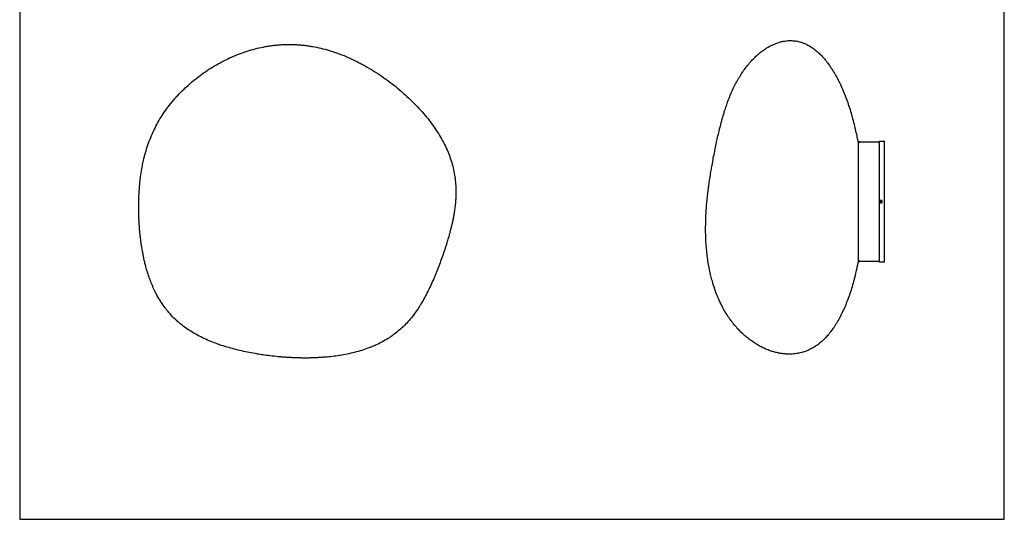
# Model space of a CAD drawing. Header units: millimetres. Extents: x -792 to 792, y -803 to 803.
# Tile 1 of 2: x -792 to 792, y -803 to 0. Entities that reach past the tile are written whole.
import ezdxf

# ---------------------------------------------------------------- set-up
doc = ezdxf.new("R2010")
doc.units = ezdxf.units.MM
doc.layers.add('Layer 01', color=7, linetype='Continuous', true_color=0x000000)
doc.layers.add('Make2D$Visible$Curves$Layer 01', color=7, linetype='Continuous', true_color=0x000000)

msp = doc.modelspace()

# ---------------------------------------------------------------- linework, layer by layer
at = {"layer": 'Layer 01'}
msp.add_lwpolyline([(-791.6, -803), (791.6, -803), (791.6, 803), (-791.6, 803)], close=True, dxfattribs=at)
at = {"layer": 'Make2D$Visible$Curves$Layer 01', "color": 18, "true_color": 0x000000}
for points, degree, knots in [([(-542, -126.9), (-540.6, -125.2), (-539.1, -123.6), (-537.5, -121.9), (-534.4, -118.6), (-531.2, -115.3), (-527.9, -112.1), (-524.6, -108.9), (-521.2, -105.8), (-517.7, -102.7), (-514.3, -99.7), (-510.7, -96.8), (-507, -93.9), (-503.4, -91), (-499.7, -88.3), (-495.9, -85.6), (-492.1, -82.9), (-488.2, -80.4), (-484.3, -77.9), (-480.4, -75.4), (-476.4, -73.1), (-472.4, -70.8), (-468.4, -68.6), (-464.3, -66.4), (-460.2, -64.4), (-456.1, -62.4), (-451.9, -60.5), (-447.7, -58.7), (-443.6, -56.9), (-439.4, -55.3), (-435.2, -53.7), (-431, -52.2), (-426.7, -50.8), (-422.5, -49.5), (-418.3, -48.2), (-414, -47), (-409.7, -46), (-405.5, -45), (-401.2, -44.1), (-397, -43.3), (-394.9, -42.9), (-392.7, -42.6), (-390.6, -42.2), (-388.5, -41.9), (-386.4, -41.6), (-384.3, -41.4), (-382.2, -41.1), (-380.1, -40.9), (-377.9, -40.7), (-375.9, -40.5), (-373.8, -40.3), (-371.7, -40.2), (-370.6, -40.1), (-369.6, -40.1), (-368.5, -40), (-367.5, -40), (-366.4, -39.9), (-365.4, -39.9), (-364.3, -39.9), (-363.3, -39.9), (-362.3, -39.8), (-361.2, -39.8), (-360.2, -39.8), (-359.2, -39.8), (-358.1, -39.8), (-357.1, -39.8), (-356, -39.8), (-355, -39.8), (-354, -39.8), (-352.9, -39.9), (-351.9, -39.9), (-350.8, -39.9), (-349.8, -40), (-348.7, -40), (-347.7, -40.1), (-346.6, -40.1), (-345.3, -40.2), (-344, -40.3), (-342.8, -40.4), (-342, -40.4), (-341.1, -40.5), (-340.2, -40.6), (-338.1, -40.7), (-335.9, -41), (-333.8, -41.2), (-331.6, -41.5), (-329.4, -41.7), (-327.3, -42.1), (-325.1, -42.4), (-322.9, -42.7), (-320.7, -43.1), (-316.2, -43.9), (-311.8, -44.8), (-307.4, -45.8), (-302.9, -46.9), (-298.4, -48.1), (-294, -49.4), (-289.4, -50.8), (-284.9, -52.3), (-280.4, -53.9), (-275.8, -55.5), (-271.2, -57.3), (-266.7, -59.2), (-262.1, -61.2), (-257.6, -63.2), (-253.1, -65.4), (-250.6, -66.6), (-248.1, -67.8), (-245.7, -69.1), (-243.6, -70.2), (-241.5, -71.3), (-239.4, -72.4), (-234.9, -74.9), (-230.4, -77.5), (-225.9, -80.2), (-221.4, -82.9), (-217, -85.8), (-212.6, -88.7), (-208.2, -91.7), (-203.9, -94.7), (-199.6, -97.9), (-195.3, -101), (-191.1, -104.3), (-187, -107.6), (-182.9, -111), (-178.8, -114.4), (-174.8, -117.9), (-170.9, -121.4), (-167, -125), (-163.2, -128.6), (-159.5, -132.2), (-155.8, -135.9), (-152.3, -139.7), (-148.8, -143.4), (-145.4, -147.1), (-142.1, -151), (-138.9, -154.8), (-135.7, -158.6), (-132.7, -162.5), (-129.8, -166.3), (-126.9, -170.2), (-124.2, -174.2), (-121.6, -178), (-119, -181.9), (-116.6, -185.9), (-114.3, -189.7), (-112.1, -193.7), (-110, -197.6), (-108, -201.5), (-106.2, -205.4), (-104.4, -209.4), (-104.3, -209.7), (-104.1, -210.1), (-103.9, -210.5), (-102.4, -214), (-101, -217.5), (-99.8, -221), (-98.4, -224.8), (-97.2, -228.7), (-96.1, -232.6), (-95.1, -236.4), (-94.1, -240.2), (-93.4, -244.1), (-92.6, -247.8), (-92, -251.6), (-91.5, -255.4), (-91, -259.1), (-90.7, -262.8), (-90.5, -266.6), (-90.2, -270.3), (-90.1, -273.9), (-90.2, -277.6), (-90.2, -279.3), (-90.2, -280.9), (-90.2, -282.5), (-90.3, -284.5), (-90.4, -286.5), (-90.5, -288.5), (-90.7, -290.6), (-90.8, -292.8), (-91, -294.9), (-91.2, -296.4), (-91.3, -297.8), (-91.5, -299.3), (-91.5, -299.9), (-91.6, -300.5), (-91.7, -301.1), (-91.9, -302.4), (-92, -303.7), (-92.2, -304.9), (-92.3, -305.8), (-92.4, -306.7), (-92.6, -307.5), (-92.7, -308.1), (-92.7, -308.7), (-92.8, -309.3), (-92.9, -309.6), (-92.9, -309.8), (-93, -310.1), (-93, -310.3), (-93, -310.5), (-93.1, -310.8), (-93.1, -311.1), (-93.2, -311.5), (-93.3, -311.9), (-93.3, -312.2), (-93.4, -312.5), (-93.4, -312.8), (-93.5, -313.1), (-93.5, -313.3), (-93.5, -313.6), (-93.6, -313.8), (-93.6, -314), (-93.7, -314.2), (-93.7, -314.4), (-93.7, -314.6), (-93.8, -314.8), (-93.8, -315.1), (-93.9, -315.4), (-93.9, -315.7), (-94, -315.9), (-94, -316.2), (-94.1, -316.4), (-94.1, -316.6), (-94.1, -316.8), (-94.2, -317), (-94.2, -317.2), (-94.2, -317.4), (-94.3, -317.6), (-94.3, -317.6), (-94.3, -317.7), (-94.3, -317.8), (-94.3, -317.9), (-94.4, -317.9), (-94.4, -318), (-94.4, -318.1), (-94.4, -318.2), (-94.4, -318.2), (-94.4, -318.3), (-94.4, -318.4), (-94.4, -318.4), (-94.5, -318.5), (-94.5, -318.6), (-94.5, -318.6), (-94.5, -318.6), (-94.5, -318.7), (-94.5, -318.7), (-94.5, -318.7), (-94.5, -318.8), (-94.5, -318.8), (-94.5, -318.8), (-94.5, -318.9), (-94.5, -318.9), (-94.5, -318.9), (-94.5, -319), (-94.6, -319), (-94.6, -319), (-94.6, -319), (-94.6, -319.1), (-94.6, -319.1), (-94.6, -319.1), (-94.6, -319.2), (-94.6, -319.2), (-94.6, -319.2), (-94.6, -319.2), (-94.6, -319.3), (-94.6, -319.3), (-94.6, -319.3), (-94.6, -319.4), (-94.6, -319.4), (-94.6, -319.4), (-94.6, -319.4), (-94.6, -319.5), (-94.7, -319.5), (-94.7, -319.5), (-94.7, -319.6), (-94.7, -319.6), (-94.7, -319.6), (-94.7, -319.6), (-94.7, -319.7), (-94.7, -319.7), (-94.7, -319.8), (-94.7, -319.8), (-94.7, -319.9), (-94.7, -320), (-94.8, -320), (-94.8, -320.1), (-94.8, -320.1), (-94.8, -320.2), (-94.8, -320.3), (-94.8, -320.3), (-94.8, -320.4), (-94.8, -320.5), (-94.9, -320.5), (-94.9, -320.6), (-94.9, -320.7), (-94.9, -320.9), (-95, -321), (-95, -321.2), (-95, -321.3), (-95.1, -321.5), (-95.1, -321.6), (-95.1, -321.8), (-95.2, -322), (-95.2, -322.1), (-95.2, -322.2), (-95.2, -322.3), (-95.2, -322.4), (-95.3, -322.5), (-95.3, -322.6), (-95.3, -322.7), (-95.3, -322.8), (-95.3, -322.9), (-95.4, -323), (-95.4, -323.1), (-95.4, -323.3), (-95.5, -323.4), (-95.5, -323.5), (-95.5, -323.7), (-95.5, -323.8), (-95.6, -323.9), (-95.6, -324.1), (-95.6, -324.3), (-95.7, -324.4), (-95.7, -324.6), (-95.7, -324.8), (-95.8, -325), (-95.8, -325.1), (-95.9, -325.4), (-95.9, -325.6), (-96, -325.8), (-96, -326), (-96.1, -326.3), (-96.1, -326.5), (-96.2, -326.8), (-96.3, -327.1), (-96.3, -327.4), (-96.4, -327.8), (-96.5, -328.2), (-96.6, -328.5), (-96.6, -328.7), (-96.7, -328.9), (-96.7, -329.1), (-96.8, -329.4), (-96.8, -329.6), (-96.9, -329.9), (-97, -330.5), (-97.2, -331.1), (-97.3, -331.6), (-97.5, -332.4), (-97.7, -333.2), (-97.9, -333.9), (-98.1, -335), (-98.4, -336.1), (-98.7, -337.2), (-98.9, -338), (-99.1, -338.7), (-99.3, -339.4), (-99.3, -339.5), (-99.3, -339.6), (-99.3, -339.7), (-99.3, -339.8), (-99.4, -339.9), (-99.6, -340.7), (-99.8, -341.5), (-100, -342.3), (-100.3, -343.5), (-100.7, -344.7), (-101, -345.9), (-101.4, -347.4), (-101.9, -349), (-102.3, -350.5), (-102.4, -350.7), (-102.4, -350.9), (-102.5, -351)], 3, [0.122237, 0.122237, 0.122237, 0.122237, 6.885498, 6.885498, 6.885498, 20.728123, 20.728123, 20.728123, 34.643788, 34.643788, 34.643788, 48.606087, 48.606087, 48.606087, 62.58475, 62.58475, 62.58475, 76.546951, 76.546951, 76.546951, 90.458896, 90.458896, 90.458896, 104.287622, 104.287622, 104.287622, 118.002809, 118.002809, 118.002809, 131.578456, 131.578456, 131.578456, 144.994187, 144.994187, 144.994187, 158.236056, 158.236056, 158.236056, 171.296738, 171.296738, 171.296738, 177.757861, 177.757861, 177.757861, 184.17368, 184.17368, 184.17368, 190.544853, 190.544853, 190.544853, 196.872265, 196.872265, 196.872265, 200.01979, 200.01979, 200.01979, 203.156796, 203.156796, 203.156796, 206.283407, 206.283407, 206.283407, 209.399811, 209.399811, 209.399811, 212.520409, 212.520409, 212.520409, 215.659681, 215.659681, 215.659681, 218.817945, 218.817945, 218.817945, 221.995465, 221.995465, 221.995465, 225.840793, 225.840793, 225.840793, 228.409531, 228.409531, 228.409531, 234.90444, 234.90444, 234.90444, 241.482389, 241.482389, 241.482389, 248.145649, 248.145649, 248.145649, 261.737543, 261.737543, 261.737543, 275.691282, 275.691282, 275.691282, 290.012013, 290.012013, 290.012013, 304.69449, 304.69449, 304.69449, 319.720633, 319.720633, 319.720633, 328.008357, 328.008357, 328.008357, 335.056708, 335.056708, 335.056708, 350.657468, 350.657468, 350.657468, 366.459592, 366.459592, 366.459592, 382.388345, 382.388345, 382.388345, 398.359461, 398.359461, 398.359461, 414.283049, 414.283049, 414.283049, 430.068048, 430.068048, 430.068048, 445.62687, 445.62687, 445.62687, 460.879901, 460.879901, 460.879901, 475.759576, 475.759576, 475.759576, 490.213802, 490.213802, 490.213802, 504.208525, 504.208525, 504.208525, 517.729214, 517.729214, 517.729214, 530.781018, 530.781018, 530.781018, 532.028288, 532.028288, 532.028288, 543.386667, 543.386667, 543.386667, 555.586069, 555.586069, 555.586069, 567.427682, 567.427682, 567.427682, 578.965746, 578.965746, 578.965746, 590.254322, 590.254322, 590.254322, 601.343667, 601.343667, 601.343667, 606.255305, 606.255305, 606.255305, 612.27999, 612.27999, 612.27999, 618.740753, 618.740753, 618.740753, 623.125646, 623.125646, 623.125646, 625.00623, 625.00623, 625.00623, 628.834438, 628.834438, 628.834438, 631.434942, 631.434942, 631.434942, 633.326689, 633.326689, 633.326689, 634.091843, 634.091843, 634.091843, 634.770833, 634.770833, 634.770833, 635.913332, 635.913332, 635.913332, 636.843261, 636.843261, 636.843261, 637.617937, 637.617937, 637.617937, 638.275577, 638.275577, 638.275577, 638.843405, 638.843405, 638.843405, 639.780189, 639.780189, 639.780189, 640.530618, 640.530618, 640.530618, 641.15425, 641.15425, 641.15425, 641.688394, 641.688394, 641.688394, 641.929928, 641.929928, 641.929928, 642.157611, 642.157611, 642.157611, 642.373365, 642.373365, 642.373365, 642.578797, 642.578797, 642.578797, 642.775283, 642.775283, 642.775283, 642.870547, 642.870547, 642.870547, 642.964004, 642.964004, 642.964004, 643.055777, 643.055777, 643.055777, 643.145981, 643.145981, 643.145981, 643.234724, 643.234724, 643.234724, 643.322106, 643.322106, 643.322106, 643.409011, 643.409011, 643.409011, 643.496304, 643.496304, 643.496304, 643.584055, 643.584055, 643.584055, 643.672334, 643.672334, 643.672334, 643.761217, 643.761217, 643.761217, 643.850781, 643.850781, 643.850781, 644.032278, 644.032278, 644.032278, 644.217522, 644.217522, 644.217522, 644.407282, 644.407282, 644.407282, 644.602415, 644.602415, 644.602415, 644.803886, 644.803886, 644.803886, 645.230366, 645.230366, 645.230366, 645.697542, 645.697542, 645.697542, 646.220047, 646.220047, 646.220047, 646.508179, 646.508179, 646.508179, 646.81846, 646.81846, 646.81846, 647.154994, 647.154994, 647.154994, 647.522792, 647.522792, 647.522792, 647.928139, 647.928139, 647.928139, 648.378999, 648.378999, 648.378999, 648.88563, 648.88563, 648.88563, 649.461488, 649.461488, 649.461488, 650.124581, 650.124581, 650.124581, 650.899593, 650.899593, 650.899593, 651.821311, 651.821311, 651.821311, 652.940403, 652.940403, 652.940403, 653.549314, 653.549314, 653.549314, 654.333764, 654.333764, 654.333764, 656.124511, 656.124511, 656.124511, 658.522186, 658.522186, 658.522186, 661.916348, 661.916348, 661.916348, 664.211609, 664.211609, 664.211609, 664.430485, 664.430485, 664.652071, 664.652071, 664.652071, 667.126852, 667.126852, 667.126852, 670.955956, 670.955956, 670.955956, 675.706656, 675.706656, 675.706656, 676.257011, 676.257011, 676.257011, 676.257011]), ([(435.9, -537), (435.9, -537), (435.8, -537), (435.7, -537), (434.8, -536.9), (433.9, -536.7), (433, -536.6), (432, -536.5), (431, -536.3), (430, -536.1), (429.6, -536), (429.1, -535.9), (428.6, -535.8), (428.1, -535.7), (427.6, -535.6), (427, -535.5), (426, -535.3), (425, -535), (424, -534.8), (422, -534.3), (420, -533.7), (417.9, -533.1), (415.9, -532.4), (413.8, -531.7), (411.8, -530.9), (411.6, -530.8), (411.4, -530.7), (411.3, -530.7), (409.3, -529.9), (407.4, -529.1), (405.5, -528.2), (403.4, -527.3), (401.3, -526.3), (399.3, -525.2), (397.1, -524), (395, -522.8), (393, -521.6), (390.8, -520.3), (388.7, -518.9), (386.7, -517.5), (384.4, -516), (382.3, -514.4), (380.1, -512.7), (378.1, -511.1), (376.2, -509.5), (374.3, -507.9), (370.1, -504.2), (366.1, -500.3), (362.3, -496.1), (360.3, -493.9), (358.4, -491.7), (356.6, -489.4), (354.7, -487.1), (352.8, -484.7), (351.1, -482.2), (350.2, -481), (349.3, -479.8), (348.5, -478.5), (347.6, -477.2), (346.7, -475.8), (345.8, -474.5), (344.1, -471.8), (342.4, -469), (340.8, -466.2), (339.2, -463.3), (337.7, -460.4), (336.2, -457.4), (335.6, -456.3), (335.1, -455.1), (334.5, -454), (333.6, -452), (332.8, -450.1), (331.9, -448.2), (330.5, -445), (329.2, -441.7), (328, -438.5), (326.8, -435.1), (325.6, -431.8), (324.5, -428.4), (323.4, -424.9), (322.4, -421.4), (321.4, -417.9), (320.6, -415.1), (319.9, -412.3), (319.3, -409.5), (319.1, -408.8), (318.9, -408), (318.7, -407.2), (317.9, -403.6), (317.2, -400), (316.5, -396.3), (315.8, -392.6), (315.2, -388.9), (314.7, -385.2), (314.2, -381.5), (313.7, -377.8), (313.3, -374.1), (312.9, -370.4), (312.6, -366.6), (312.3, -362.9), (312, -359.2), (311.8, -355.5), (311.6, -351.8), (311.6, -350.8), (311.6, -349.7), (311.5, -348.6), (311.4, -346), (311.4, -343.4), (311.3, -340.7), (311.3, -337.1), (311.3, -333.4), (311.4, -329.8), (311.4, -328), (311.4, -326.2), (311.5, -324.4), (311.5, -322.6), (311.6, -320.8), (311.7, -319), (311.7, -317.2), (311.8, -315.5), (311.9, -313.7), (312, -311.9), (312.1, -310.2), (312.2, -308.4), (312.3, -306.7), (312.4, -304.9), (312.6, -303.2), (312.7, -301.5), (312.8, -299.8), (313, -298), (313.1, -296.3), (313.3, -294.6), (313.4, -292.9), (313.6, -291.1), (313.8, -289.4), (313.9, -287.7), (314.1, -285.9), (314.3, -284.2), (314.5, -282.4), (314.6, -281.7), (314.6, -281.1), (314.7, -280.4), (314.9, -279.3), (315, -278.2), (315.1, -277.1), (315.3, -275.4), (315.5, -273.6), (315.8, -271.8), (316, -270), (316.2, -268.3), (316.5, -266.5), (317, -262.9), (317.5, -259.3), (318, -255.7), (318.6, -252), (319.2, -248.4), (319.8, -244.8), (320.3, -241.7), (320.8, -238.7), (321.3, -235.7), (321.4, -235.3), (321.5, -235), (321.6, -234.4), (321.6, -234.1), (321.7, -233.8), (322.4, -230), (323, -226.3), (323.7, -222.7), (324.4, -218.9), (325.2, -215.2), (325.9, -211.5), (326, -211.1), (326.1, -210.6), (326.2, -210.2), (326.9, -206.6), (327.6, -203), (328.4, -199.5), (329.1, -196), (329.9, -192.6), (330.6, -189.3), (330.6, -189.2), (330.6, -189.2), (330.6, -189.2), (331.4, -185.8), (332.2, -182.4), (333, -179), (333.9, -175.4), (334.8, -171.8), (335.7, -168.3), (335.8, -168), (335.8, -167.8), (335.9, -167.5), (336.3, -165.9), (336.8, -164.2), (337.2, -162.6), (337.8, -160.5), (338.3, -158.5), (338.9, -156.4), (339.6, -154.2), (340.2, -151.9), (340.9, -149.6), (341.2, -148.7), (341.5, -147.7), (341.8, -146.7), (342.4, -145.1), (342.9, -143.5), (343.4, -141.9), (344, -140.2), (344.6, -138.4), (345.2, -136.7), (345.7, -135.3), (346.2, -133.9), (346.7, -132.5), (347.4, -130.6), (348, -128.8), (348.8, -127), (349.7, -124.5), (350.8, -122), (351.8, -119.5), (352.1, -118.9), (352.3, -118.3), (352.6, -117.6), (354, -114.6), (355.4, -111.5), (356.8, -108.5), (358.3, -105.6), (359.7, -102.7), (361.3, -99.9), (362.8, -97.1), (364.4, -94.3), (366.1, -91.6), (367.7, -88.9), (369.4, -86.3), (371.2, -83.7), (372.9, -81.2), (374.7, -78.8), (376.5, -76.4), (378.3, -74.1), (380.2, -71.8), (382.1, -69.5), (384, -67.4), (385.9, -65.3), (387.9, -63.2), (389.8, -61.3), (391.8, -59.3), (393.8, -57.5), (395.4, -56.1), (397, -54.7), (398.6, -53.3), (399, -53), (399.4, -52.7), (399.8, -52.4), (401.8, -50.8), (403.9, -49.3), (406, -47.8), (408, -46.5), (410, -45.2), (412.1, -44), (414.1, -42.8), (416.2, -41.7), (418.3, -40.7), (418.6, -40.5), (418.9, -40.4), (419.3, -40.2), (421, -39.4), (422.7, -38.7), (424.4, -38.1), (426.4, -37.3), (428.4, -36.6), (430.4, -36), (432.4, -35.5), (434.4, -35), (436.4, -34.6)], 3, [0, 0, 0, 0, 0.22633, 0.22633, 0.22633, 3.295181, 3.295181, 3.295181, 6.610067, 6.610067, 6.610067, 8.18917, 8.18917, 8.18917, 9.943188, 9.943188, 9.943188, 13.294748, 13.294748, 13.294748, 20.057083, 20.057083, 20.057083, 26.910186, 26.910186, 26.910186, 27.462183, 27.462183, 27.462183, 33.879393, 33.879393, 33.879393, 40.998244, 40.998244, 40.998244, 48.300047, 48.300047, 48.300047, 55.814323, 55.814323, 55.814323, 63.988801, 63.988801, 63.988801, 71.563326, 71.563326, 71.563326, 88.358922, 88.358922, 88.358922, 97.163479, 97.163479, 97.163479, 106.251944, 106.251944, 106.251944, 110.813369, 110.813369, 110.813369, 115.630888, 115.630888, 115.630888, 125.307004, 125.307004, 125.307004, 135.278544, 135.278544, 135.278544, 139.158895, 139.158895, 139.158895, 145.536006, 145.536006, 145.536006, 156.063113, 156.063113, 156.063113, 166.830822, 166.830822, 166.830822, 177.801658, 177.801658, 177.801658, 186.622964, 186.622964, 186.622964, 188.930511, 188.930511, 188.930511, 200.169487, 200.169487, 200.169487, 211.467383, 211.467383, 211.467383, 222.774294, 222.774294, 222.774294, 234.043876, 234.043876, 234.043876, 245.235113, 245.235113, 245.235113, 248.385991, 248.385991, 248.385991, 256.313139, 256.313139, 256.313139, 267.251251, 267.251251, 267.251251, 272.660947, 272.660947, 272.660947, 278.028703, 278.028703, 278.028703, 283.353216, 283.353216, 283.353216, 288.633666, 288.633666, 288.633666, 293.869671, 293.869671, 293.869671, 299.06135, 299.06135, 299.06135, 304.256558, 304.256558, 304.256558, 309.503687, 309.503687, 309.503687, 314.804461, 314.804461, 314.804461, 316.82822, 316.82822, 316.82822, 320.160933, 320.160933, 320.160933, 325.576155, 325.576155, 325.576155, 331.053409, 331.053409, 331.053409, 342.211473, 342.211473, 342.211473, 353.67085, 353.67085, 353.67085, 363.378089, 363.378089, 363.378089, 364.415895, 364.415895, 365.468524, 365.468524, 365.468524, 377.632859, 377.632859, 377.632859, 390.157093, 390.157093, 390.157093, 391.623471, 391.623471, 391.623471, 404.02746, 404.02746, 404.02746, 415.965254, 415.965254, 415.965254, 416.056985, 416.056985, 416.056985, 428.127966, 428.127966, 428.127966, 440.709362, 440.709362, 440.709362, 441.61029, 441.61029, 441.61029, 447.401702, 447.401702, 447.401702, 454.537593, 454.537593, 454.537593, 462.322928, 462.322928, 462.322928, 465.697099, 465.697099, 465.697099, 471.136475, 471.136475, 471.136475, 477.017431, 477.017431, 477.017431, 481.762547, 481.762547, 481.762547, 487.905128, 487.905128, 487.905128, 496.290786, 496.290786, 496.290786, 498.418977, 498.418977, 498.418977, 508.608419, 508.608419, 508.608419, 518.507221, 518.507221, 518.507221, 528.13511, 528.13511, 528.13511, 537.500095, 537.500095, 537.500095, 546.601722, 546.601722, 546.601722, 555.434065, 555.434065, 555.434065, 563.988323, 563.988323, 563.988323, 572.255083, 572.255083, 572.255083, 578.673531, 578.673531, 578.673531, 580.225483, 580.225483, 580.225483, 587.896255, 587.896255, 587.896255, 595.266042, 595.266042, 595.266042, 602.339644, 602.339644, 602.339644, 603.443965, 603.443965, 603.443965, 609.126986, 609.126986, 609.126986, 615.646758, 615.646758, 615.646758, 621.921416, 621.921416, 621.921416, 621.921416]), ([(436.4, -34.6), (438, -34.4), (439.5, -34.1), (441.1, -33.9), (443.5, -33.7), (445.9, -33.6), (448.4, -33.6), (450.4, -33.6), (452.4, -33.8), (454.4, -34), (456.5, -34.3), (458.5, -34.6), (460.5, -35.1), (462.6, -35.6), (464.7, -36.1), (466.7, -36.8), (468.1, -37.3), (469.6, -37.9), (471, -38.5), (471.6, -38.8), (472.2, -39), (472.8, -39.3), (474.8, -40.3), (476.8, -41.4), (478.8, -42.5), (480.9, -43.8), (482.9, -45.1), (484.8, -46.5), (486.8, -48), (488.8, -49.6), (490.7, -51.2), (492.7, -53), (494.7, -54.8), (496.5, -56.7), (498.5, -58.7), (500.4, -60.8), (502.2, -62.9), (504.1, -65.2), (506, -67.5), (507.7, -69.8), (509.6, -72.3), (511.4, -74.9), (513.1, -77.5), (514.9, -80.2), (516.6, -83), (518.3, -85.8), (520, -88.7), (521.7, -91.7), (523.3, -94.7), (524.9, -97.8), (526.5, -101), (528, -104.2), (531.2, -111), (534.1, -117.9), (536.7, -124.9), (539.5, -132.2), (542.1, -139.7), (544.4, -147.3), (546.7, -155.1), (548.9, -163), (550.8, -171), (552.4, -177.7), (553.9, -184.5), (555.2, -191.4)], 3, [0, 0, 0, 0, 4.894468, 4.894468, 4.894468, 12.369741, 12.369741, 12.369741, 18.63312, 18.63312, 18.63312, 25.00001, 25.00001, 25.00001, 31.517728, 31.517728, 31.517728, 36.266242, 36.266242, 36.266242, 38.236108, 38.236108, 38.236108, 45.211914, 45.211914, 45.211914, 52.494518, 52.494518, 52.494518, 60.130224, 60.130224, 60.130224, 68.157848, 68.157848, 68.157848, 76.60694, 76.60694, 76.60694, 85.496796, 85.496796, 85.496796, 94.836171, 94.836171, 94.836171, 104.62356, 104.62356, 104.62356, 114.847887, 114.847887, 114.847887, 125.489439, 125.489439, 125.489439, 147.91432, 147.91432, 147.91432, 171.608372, 171.608372, 171.608372, 196.22654, 196.22654, 196.22654, 217.088776, 217.088776, 217.088776, 217.088776]), ([(-593.4, -230), (-593.1, -228.8), (-592.9, -227.7), (-592.6, -226.5), (-591.7, -222.3), (-590.6, -218), (-589.4, -213.8), (-588.2, -209.6), (-586.9, -205.4), (-585.5, -201.3), (-584, -197.2), (-582.5, -193.1), (-580.8, -189.1), (-579.2, -185), (-577.4, -181), (-575.5, -177.1), (-573.5, -173.1), (-571.5, -169.2), (-569.3, -165.3), (-567.2, -161.5), (-564.9, -157.7), (-562.5, -153.9), (-560, -150.2), (-557.5, -146.5), (-554.9, -142.9), (-552.2, -139.2), (-549.4, -135.7), (-546.5, -132.2), (-545.1, -130.4), (-543.6, -128.7), (-542, -126.9)], 3, [0, 0, 0, 0, 3.54973, 3.54973, 3.54973, 16.680895, 16.680895, 16.680895, 29.771864, 29.771864, 29.771864, 42.887084, 42.887084, 42.887084, 56.071428, 56.071428, 56.071428, 69.354284, 69.354284, 69.354284, 82.752391, 82.752391, 82.752391, 96.272106, 96.272106, 96.272106, 109.911189, 109.911189, 109.911189, 116.895172, 116.895172, 116.895172, 116.895172]), ([(555.2, -191.4), (555.2, -191.4), (555.3, -191.5), (555.3, -191.6), (555.3, -191.6), (555.3, -191.7), (555.3, -191.8), (555.3, -191.8), (555.3, -191.9), (555.3, -192), (555.4, -192.1), (555.4, -192.1), (555.4, -192.2), (555.4, -192.3), (555.4, -192.3), (555.4, -192.4), (555.5, -192.5), (555.5, -192.7), (555.5, -192.8), (555.5, -193), (555.6, -193.1), (555.7, -193.5), (555.8, -193.9), (555.9, -194.3), (556, -194.7), (556.1, -195.2), (556.1, -195.3), (556.2, -195.5), (556.2, -195.6), (556.3, -195.8), (556.3, -196), (556.4, -196.2), (556.5, -196.4), (556.6, -196.6), (556.7, -196.9), (556.7, -197.1), (556.8, -197.2), (556.9, -197.4), (556.9, -197.5), (557, -197.7), (557.1, -197.9), (557.1, -198), (557.2, -198.2), (557.3, -198.3), (557.3, -198.5), (557.4, -198.6)], 5, [0.00056, 0.00056, 0.00056, 0.00056, 0.00056, 0.00056, 0.35553, 0.35553, 0.35553, 0.35553, 0.35553, 0.715827, 0.715827, 0.715827, 0.715827, 0.715827, 1.082168, 1.082168, 1.082168, 1.082168, 1.082168, 1.826343, 1.826343, 1.826343, 1.826343, 1.826343, 4.041387, 4.041387, 4.041387, 4.041387, 4.041387, 4.891107, 4.891107, 4.891107, 4.891107, 4.891107, 6.098159, 6.098159, 6.098159, 6.098159, 6.098159, 6.93849, 6.93849, 6.93849, 6.93849, 6.93849, 7.787997, 7.787997, 7.787997, 7.787997, 7.787997, 7.787997]), ([(590.9, -196.1), (590.9, -195.7), (590.9, -195.2), (590.9, -195), (590.9, -195)], 3, [138.614317, 138.614317, 138.614317, 138.614317, 146.599993, 153.295588, 153.295588, 153.295588, 153.295588]), ([(590.9, -292.3), (590.9, -287.9), (590.9, -279), (590.9, -265.9), (590.9, -253.3), (590.9, -241.5), (590.9, -230.7), (590.9, -220.9), (590.9, -212.5), (590.9, -205.6), (590.9, -200.3), (590.9, -197.5), (590.9, -196.4), (590.9, -196.1)], 3, [0, 0, 0, 0, 13.327272, 26.654544, 39.981816, 53.309088, 66.636361, 79.963633, 93.290905, 106.618177, 119.945449, 133.272721, 138.614317, 138.614317, 138.614317, 138.614317]), ([(-252.5, -534.6), (-252.7, -534.7), (-253, -534.7), (-253.2, -534.8), (-257.2, -535.8), (-261.1, -536.7), (-265.1, -537.5), (-268.8, -538.3), (-272.6, -539), (-276.4, -539.6), (-276.6, -539.6), (-276.8, -539.6), (-277.1, -539.7), (-281.1, -540.3), (-285.2, -540.9), (-289.2, -541.3), (-292.7, -541.8), (-296.2, -542.1), (-299.6, -542.4), (-300.2, -542.5), (-300.8, -542.5), (-301.3, -542.6), (-303.4, -542.7), (-305.4, -542.9), (-307.4, -543), (-309.4, -543.1), (-311.4, -543.2), (-313.4, -543.3), (-315.4, -543.4), (-317.4, -543.5), (-319.4, -543.6), (-320.7, -543.6), (-322.1, -543.7), (-323.4, -543.7), (-324, -543.7), (-324.7, -543.7), (-325.4, -543.7), (-326.4, -543.8), (-327.4, -543.8), (-328.4, -543.8), (-329.4, -543.8), (-330.4, -543.8), (-331.4, -543.8), (-332.3, -543.8), (-333.3, -543.8), (-334.3, -543.8), (-335.3, -543.8), (-336.3, -543.8), (-337.2, -543.8), (-338.2, -543.8), (-339.2, -543.8), (-340.2, -543.7), (-341.2, -543.7), (-342.2, -543.7), (-343.1, -543.7), (-344.1, -543.7), (-345.1, -543.6), (-346.1, -543.6), (-346.9, -543.6), (-347.7, -543.6), (-348.5, -543.5), (-348.7, -543.5), (-348.9, -543.5), (-349.1, -543.5), (-351.1, -543.4), (-353.1, -543.3), (-355.1, -543.2), (-357.1, -543.1), (-359.1, -543), (-361.1, -542.9), (-363.1, -542.8), (-365.2, -542.6), (-367.2, -542.5), (-369.2, -542.3), (-371.2, -542.2), (-373.3, -542), (-377.4, -541.6), (-381.4, -541.2), (-385.5, -540.7), (-389.6, -540.3), (-393.7, -539.7), (-397.8, -539.2), (-400.9, -538.7), (-404, -538.3), (-407.1, -537.8), (-408, -537.6), (-409, -537.5), (-410.1, -537.3), (-414.2, -536.6), (-418.3, -535.8), (-422.4, -535), (-426.5, -534.2), (-430.5, -533.4), (-434.6, -532.5), (-438.6, -531.5), (-442.6, -530.6), (-446.6, -529.5), (-450.6, -528.5), (-454.5, -527.4), (-458.4, -526.2), (-462.3, -525), (-466.2, -523.8), (-470.1, -522.5), (-470.6, -522.3), (-471.2, -522.1), (-471.7, -521.9), (-475, -520.8), (-478.2, -519.6), (-481.4, -518.3), (-485.1, -516.9), (-488.8, -515.3), (-492.4, -513.7), (-496, -512.1), (-499.6, -510.3), (-503.1, -508.5), (-506.6, -506.7), (-510, -504.8), (-513.4, -502.8), (-513.6, -502.6), (-513.9, -502.4), (-514.3, -502.2), (-517.3, -500.4), (-520.3, -498.4), (-523.2, -496.4), (-526.4, -494.2), (-529.5, -491.8), (-532.5, -489.4), (-534.6, -487.7), (-536.6, -486), (-538.5, -484.2), (-539.5, -483.4), (-540.4, -482.5), (-541.4, -481.6), (-544.3, -478.8), (-547, -476), (-549.7, -473), (-551.2, -471.4), (-552.6, -469.7), (-554, -467.9), (-555.2, -466.5), (-556.3, -465.1), (-557.4, -463.7), (-559.8, -460.4), (-562.2, -457.1), (-564.4, -453.6), (-564.6, -453.4), (-564.7, -453.2), (-564.8, -453), (-566.9, -449.6), (-569, -446.2), (-570.9, -442.7), (-571.4, -441.6), (-572, -440.5), (-572.6, -439.5), (-574, -436.7), (-575.4, -433.8), (-576.7, -430.9), (-577.2, -429.7), (-577.8, -428.4), (-578.3, -427.2), (-579.5, -424.3), (-580.7, -421.4), (-581.8, -418.5), (-582.1, -417.7), (-582.4, -416.9), (-582.7, -416.1), (-583.8, -412.9), (-584.9, -409.6), (-586, -406.3), (-586.1, -406), (-586.1, -405.7), (-586.3, -405.3), (-587.1, -402.7), (-587.8, -400.1), (-588.5, -397.5), (-589.1, -395.5), (-589.6, -393.5), (-590.1, -391.5), (-590.2, -391.1), (-590.3, -390.7), (-590.4, -390.1), (-590.5, -389.9), (-590.5, -389.7), (-591.1, -387.5), (-591.6, -385.2), (-592.1, -382.9), (-592.5, -380.9), (-592.9, -378.9), (-593.3, -376.9), (-593.3, -376.9), (-593.3, -376.8), (-593.3, -376.8), (-593.7, -375), (-594, -373.3), (-594.3, -371.5), (-594.6, -369.9), (-594.9, -368.3), (-595.1, -366.7), (-595.4, -364.9), (-595.7, -363), (-596, -361.1), (-596.1, -360.3), (-596.2, -359.5), (-596.4, -358.7), (-596.7, -356.5), (-596.9, -354.3), (-597.2, -352.1), (-597.4, -350.3), (-597.6, -348.5), (-597.8, -346.7), (-597.9, -345.9), (-598, -345.1), (-598.1, -344.3), (-598.1, -343.6), (-598.2, -342.9), (-598.3, -342.2), (-598.3, -342.2), (-598.3, -342.2), (-598.3, -342.1), (-598.4, -341.4), (-598.4, -340.7), (-598.5, -340), (-598.5, -339.4), (-598.6, -338.8), (-598.7, -338.1), (-598.7, -337.5), (-598.8, -336.9), (-598.8, -336.3), (-598.8, -336), (-598.9, -335.7), (-598.9, -335.5), (-598.9, -335.2), (-598.9, -334.9), (-598.9, -334.6), (-599, -334.3), (-599, -334.1), (-599, -333.8), (-599, -333.5), (-599, -333.3), (-599.1, -333), (-599.1, -332.7), (-599.1, -332.5), (-599.1, -332.2), (-599.1, -332), (-599.2, -331.7), (-599.2, -331.5), (-599.2, -331.2), (-599.2, -331), (-599.2, -330.7), (-599.2, -330.5), (-599.3, -330.2), (-599.3, -330), (-599.3, -329.7), (-599.3, -329.5), (-599.3, -329.2), (-599.3, -329), (-599.4, -328.7), (-599.4, -328.5), (-599.4, -328.2), (-599.4, -328), (-599.4, -327.8), (-599.4, -327.5), (-599.4, -327.3), (-599.5, -327), (-599.5, -326.5), (-599.5, -326), (-599.5, -325.6), (-599.6, -325.1), (-599.6, -324.6), (-599.6, -324.1), (-599.6, -323.6), (-599.7, -323.1), (-599.7, -322.6), (-599.7, -322.1), (-599.7, -321.6), (-599.8, -321.1), (-599.8, -320.6), (-599.8, -320.1), (-599.8, -319.6), (-599.9, -318.6), (-599.9, -317.6), (-600, -316.6), (-600, -315.5), (-600, -314.4), (-600.1, -313.4), (-600.1, -312.2), (-600.1, -311.1), (-600.1, -310), (-600.2, -308.8), (-600.2, -307.6), (-600.2, -306.4), (-600.2, -305.7), (-600.2, -305.1), (-600.2, -304.4), (-600.2, -303.7), (-600.2, -303), (-600.2, -302.4), (-600.2, -301.6), (-600.2, -300.9), (-600.2, -300.2), (-600.2, -300.1), (-600.2, -299.9), (-600.2, -299.8), (-600.2, -299.7), (-600.2, -299.6), (-600.2, -299.1), (-600.2, -298.5), (-600.2, -297.9), (-600.2, -297.1), (-600.2, -296.2), (-600.2, -295.4), (-600.2, -294.5), (-600.2, -293.6), (-600.1, -292.7), (-600.1, -291.8), (-600.1, -290.8), (-600.1, -289.8), (-600, -288.8), (-600, -287.7), (-600, -286.7), (-599.9, -285.5), (-599.9, -284.3), (-599.8, -283.1), (-599.8, -282.6), (-599.8, -282.1), (-599.8, -281.6), (-599.7, -280.8), (-599.7, -280), (-599.6, -279.2), (-599.6, -277.7), (-599.5, -276.2), (-599.4, -274.7), (-599.3, -272.9), (-599.1, -271.2), (-599, -269.5), (-598.9, -268.5), (-598.8, -267.6), (-598.8, -266.7), (-598.7, -265.5), (-598.5, -264.4), (-598.4, -263.3), (-598.2, -260.7), (-597.9, -258.1), (-597.6, -255.6), (-597.5, -255), (-597.5, -254.5), (-597.4, -253.6), (-597.3, -253.2), (-597.3, -252.8), (-596.7, -248.4), (-596, -243.9), (-595.2, -239.5), (-594.7, -236.3), (-594, -233.1), (-593.4, -230)], 3, [0, 0, 0, 0, 0.801243, 0.801243, 0.801243, 13.012256, 13.012256, 13.012256, 24.554913, 24.554913, 24.554913, 25.295513, 25.295513, 25.295513, 37.603592, 37.603592, 37.603592, 48.165, 48.165, 48.165, 49.882957, 49.882957, 49.882957, 55.995521, 55.995521, 55.995521, 62.081834, 62.081834, 62.081834, 68.135907, 68.135907, 68.135907, 72.095917, 72.095917, 72.095917, 74.152035, 74.152035, 74.152035, 77.144162, 77.144162, 77.144162, 80.124826, 80.124826, 80.124826, 83.093399, 83.093399, 83.093399, 86.049317, 86.049317, 86.049317, 89.005511, 89.005511, 89.005511, 91.974928, 91.974928, 91.974928, 94.957039, 94.957039, 94.957039, 97.374749, 97.374749, 97.374749, 97.951274, 97.951274, 97.951274, 103.973987, 103.973987, 103.973987, 110.038525, 110.038525, 110.038525, 116.140365, 116.140365, 116.140365, 122.274956, 122.274956, 122.274956, 134.624498, 134.624498, 134.624498, 147.050628, 147.050628, 147.050628, 156.489563, 156.489563, 156.489563, 159.517438, 159.517438, 159.517438, 171.990771, 171.990771, 171.990771, 184.437474, 184.437474, 184.437474, 196.827301, 196.827301, 196.827301, 209.134004, 209.134004, 209.134004, 221.337016, 221.337016, 221.337016, 223.108981, 223.108981, 223.108981, 233.423151, 233.423151, 233.423151, 245.390206, 245.390206, 245.390206, 257.246558, 257.246558, 257.246558, 269.01417, 269.01417, 269.01417, 270.047765, 270.047765, 270.047765, 280.728837, 280.728837, 280.728837, 292.441867, 292.441867, 292.441867, 300.319212, 300.319212, 300.319212, 304.211739, 304.211739, 304.211739, 316.112846, 316.112846, 316.112846, 322.873829, 322.873829, 322.873829, 328.212335, 328.212335, 328.212335, 340.585157, 340.585157, 340.585157, 341.254627, 341.254627, 341.254627, 353.288228, 353.288228, 353.288228, 356.904308, 356.904308, 356.904308, 366.368315, 366.368315, 366.368315, 370.496939, 370.496939, 370.496939, 379.862184, 379.862184, 379.862184, 382.399005, 382.399005, 382.399005, 392.847675, 392.847675, 392.847675, 393.800776, 393.800776, 393.800776, 402.019598, 402.019598, 402.019598, 408.235859, 408.235859, 408.235859, 409.411559, 409.411559, 410.073292, 410.073292, 410.073292, 417.148537, 417.148537, 417.148537, 423.304487, 423.304487, 423.304487, 423.377792, 423.377792, 423.377792, 428.875889, 428.875889, 428.875889, 433.75066, 433.75066, 433.75066, 439.453741, 439.453741, 439.453741, 441.979325, 441.979325, 441.979325, 448.647559, 448.647559, 448.647559, 454.176748, 454.176748, 454.176748, 456.611072, 456.611072, 456.611072, 458.718337, 458.718337, 458.718337, 458.864303, 458.864303, 458.864303, 460.960589, 460.960589, 460.960589, 462.920167, 462.920167, 462.920167, 464.760396, 464.760396, 464.760396, 465.640449, 465.640449, 465.640449, 466.496027, 466.496027, 466.496027, 467.32864, 467.32864, 467.32864, 468.139705, 468.139705, 468.139705, 468.930513, 468.930513, 468.930513, 469.702297, 469.702297, 469.702297, 470.463062, 470.463062, 470.463062, 471.220386, 471.220386, 471.220386, 471.974768, 471.974768, 471.974768, 472.726712, 472.726712, 472.726712, 473.476723, 473.476723, 473.476723, 474.225319, 474.225319, 474.225319, 475.72037, 475.72037, 475.72037, 477.216167, 477.216167, 477.216167, 478.717207, 478.717207, 478.717207, 480.228217, 480.228217, 480.228217, 481.754225, 481.754225, 481.754225, 484.873152, 484.873152, 484.873152, 488.122724, 488.122724, 488.122724, 491.561846, 491.561846, 491.561846, 495.264345, 495.264345, 495.264345, 497.243104, 497.243104, 497.243104, 499.326075, 499.326075, 499.326075, 501.530448, 501.530448, 501.530448, 501.916854, 501.916854, 502.109416, 502.109416, 502.109416, 503.877186, 503.877186, 503.877186, 506.391877, 506.391877, 506.391877, 509.105217, 509.105217, 509.105217, 512.055288, 512.055288, 512.055288, 515.290399, 515.290399, 515.290399, 518.873336, 518.873336, 518.873336, 520.45903, 520.45903, 520.45903, 522.888757, 522.888757, 522.888757, 527.456766, 527.456766, 527.456766, 532.751643, 532.751643, 532.751643, 535.585504, 535.585504, 535.585504, 539.046458, 539.046458, 539.046458, 546.832201, 546.832201, 546.832201, 548.172619, 548.172619, 549.635337, 549.635337, 549.635337, 563.170488, 563.170488, 563.170488, 572.903781, 572.903781, 572.903781, 572.903781]), ([(590.9, -388.6), (590.9, -388.3), (590.9, -387.2), (590.9, -384.4), (590.9, -379), (590.9, -372.1), (590.9, -363.7), (590.9, -354), (590.9, -343.1), (590.9, -331.3), (590.9, -318.7), (590.9, -305.7), (590.9, -296.8), (590.9, -292.3)], 3, [167.967084, 167.967084, 167.967084, 167.967084, 173.254538, 186.58181, 199.909082, 213.236354, 226.563626, 239.890898, 253.21817, 266.545442, 279.872714, 293.199987, 306.527259, 306.527259, 306.527259, 306.527259]), ([(-102.5, -351), (-103.2, -353.5), (-104, -356.1), (-104.7, -358.6), (-104.8, -358.9), (-104.9, -359.2), (-105.1, -359.7), (-105.2, -360), (-105.3, -360.6), (-105.4, -360.9), (-105.5, -361.2), (-106.7, -364.8), (-107.8, -368.3), (-109, -371.9)], 3, [0, 0, 0, 0, 7.977001, 7.977001, 7.977001, 8.874856, 8.874856, 9.693769, 9.693769, 10.633636, 10.633636, 10.633636, 21.930998, 21.930998, 21.930998, 21.930998]), ([(-109, -371.9), (-110.2, -375.5), (-111.5, -379.1), (-112.7, -382.7), (-114, -386.3), (-115.4, -389.9), (-116.7, -393.5), (-118.1, -397.1), (-119.5, -400.7), (-120.9, -404.3), (-121.6, -406.1), (-122.4, -407.9), (-123.1, -409.7), (-123.8, -411.5), (-124.6, -413.3), (-125.3, -415), (-126.8, -418.5), (-128.4, -422.1), (-130, -425.6), (-131.6, -429.1), (-133.2, -432.6), (-134.9, -436), (-136.6, -439.4), (-138.4, -442.8), (-140.2, -446.2), (-142, -449.5), (-143.9, -452.8), (-145.8, -456.1), (-146.7, -457.6), (-147.6, -459), (-148.5, -460.5), (-149.6, -462.2), (-150.7, -463.9), (-151.9, -465.6), (-154, -468.7), (-156.1, -471.8), (-158.4, -474.7), (-160.6, -477.7), (-163, -480.6), (-165.4, -483.4), (-167.9, -486.2), (-170.4, -488.9), (-173, -491.5), (-175.7, -494.1), (-178.4, -496.6), (-181.2, -499.1), (-184, -501.5), (-186.9, -503.8), (-190, -506), (-191.8, -507.4), (-193.6, -508.7), (-195.5, -510), (-196.8, -510.8), (-198, -511.6), (-199.3, -512.4), (-202.5, -514.4), (-205.8, -516.3), (-209.2, -518.1), (-212.6, -520), (-216, -521.6), (-219.6, -523.2), (-221.8, -524.3), (-224.1, -525.2), (-226.5, -526.2), (-227.8, -526.7), (-229.1, -527.2), (-230.4, -527.7), (-234.1, -529.1), (-237.9, -530.4), (-241.7, -531.6), (-245.2, -532.7), (-248.8, -533.7), (-252.5, -534.6)], 3, [21.956817, 21.956817, 21.956817, 21.956817, 33.399021, 33.399021, 33.399021, 44.930166, 44.930166, 44.930166, 56.515762, 56.515762, 56.515762, 62.417515, 62.417515, 62.417515, 68.119973, 68.119973, 68.119973, 79.708873, 79.708873, 79.708873, 91.25178, 91.25178, 91.25178, 102.724524, 102.724524, 102.724524, 114.111781, 114.111781, 114.111781, 119.27489, 119.27489, 119.27489, 125.408361, 125.408361, 125.408361, 136.62457, 136.62457, 136.62457, 147.780779, 147.780779, 147.780779, 158.909915, 158.909915, 158.909915, 170.053347, 170.053347, 170.053347, 181.256166, 181.256166, 181.256166, 188.074129, 188.074129, 188.074129, 192.559748, 192.559748, 192.559748, 204.00401, 204.00401, 204.00401, 215.611459, 215.611459, 215.611459, 223.129861, 223.129861, 223.129861, 227.390543, 227.390543, 227.390543, 239.338259, 239.338259, 239.338259, 250.632832, 250.632832, 250.632832, 250.632832]), ([(555.6, -393), (555.2, -395.2), (554.7, -397.4), (554.3, -399.5), (553.2, -404.7), (552, -409.8), (550.7, -414.9), (549.7, -418.7), (548.7, -422.6), (547.6, -426.4), (546.5, -430.1), (545.4, -433.8), (544.2, -437.5), (541.9, -444.5), (539.3, -451.6), (536.5, -458.5), (535.1, -461.7), (533.7, -465), (532.2, -468.2), (530.7, -471.3), (529.2, -474.4), (527.6, -477.4), (526.1, -480.4), (524.5, -483.2), (522.8, -486.1), (521.2, -488.8), (519.5, -491.4), (517.8, -494), (516.1, -496.5), (514.4, -498.9), (512.6, -501.3), (510.8, -503.6), (509, -505.8), (507.1, -507.9), (505.3, -510), (503.5, -511.9), (501.5, -513.8), (499.7, -515.6), (497.8, -517.4), (495.8, -519), (493.9, -520.6), (492, -522.1), (490, -523.5), (488.2, -524.8), (486.4, -526), (484.6, -527), (484.4, -527.2), (484.2, -527.3), (484, -527.4), (482, -528.5), (480, -529.6), (478, -530.5), (477.3, -530.9), (476.6, -531.2), (475.9, -531.5), (474.6, -532), (473.3, -532.6), (472, -533.1), (470.8, -533.5), (469.6, -533.9), (468.4, -534.3), (467.6, -534.5), (466.7, -534.8), (465.9, -535), (464.4, -535.4), (463, -535.7), (461.6, -536), (461, -536.1), (460.4, -536.3), (459.8, -536.4), (458.2, -536.6), (456.7, -536.9), (455.1, -537.1), (454.6, -537.1), (454.2, -537.2), (453.8, -537.2), (452.1, -537.4), (450.4, -537.5), (448.7, -537.5), (448.6, -537.6), (448.4, -537.6), (448.1, -537.6), (447.9, -537.6), (447.7, -537.6), (446.8, -537.6), (445.8, -537.6), (444.8, -537.6), (444, -537.6), (443.2, -537.6), (442.4, -537.5), (442.2, -537.5), (442.1, -537.5), (442, -537.5), (441.9, -537.5), (441.8, -537.5), (440.8, -537.4), (439.8, -537.4), (438.8, -537.3), (437.9, -537.2), (436.9, -537.1), (435.9, -537)], 3, [420.195287, 420.195287, 420.195287, 420.195287, 426.857747, 426.857747, 426.857747, 442.627676, 442.627676, 442.627676, 454.58506, 454.58506, 454.58506, 466.164525, 466.164525, 466.164525, 488.570802, 488.570802, 488.570802, 499.243558, 499.243558, 499.243558, 509.522068, 509.522068, 509.522068, 519.386413, 519.386413, 519.386413, 528.828332, 528.828332, 528.828332, 537.852967, 537.852967, 537.852967, 546.479751, 546.479751, 546.479751, 554.742222, 554.742222, 554.742222, 562.68628, 562.68628, 562.68628, 570.366552, 570.366552, 570.366552, 577.171885, 577.171885, 577.171885, 577.840169, 577.840169, 577.840169, 585.163098, 585.163098, 585.163098, 587.716028, 587.716028, 587.716028, 592.376913, 592.376913, 592.376913, 596.575327, 596.575327, 596.575327, 599.511944, 599.511944, 599.511944, 604.547928, 604.547928, 604.547928, 606.580078, 606.580078, 606.580078, 612.041188, 612.041188, 612.041188, 613.574085, 613.574085, 613.574085, 619.327494, 619.327494, 619.327494, 619.882954, 619.882954, 620.475054, 620.475054, 620.475054, 623.884099, 623.884099, 623.884099, 626.623539, 626.623539, 626.623539, 626.970726, 626.970726, 627.260356, 627.260356, 627.260356, 630.601622, 630.601622, 630.601622, 633.905647, 633.905647, 633.905647, 633.905647]), ([(555.7, -392.6), (555.7, -392.6), (555.7, -392.7), (555.7, -392.7), (555.7, -392.7), (555.7, -392.8), (555.6, -393)], 3, [16.3309839, 16.3309839, 16.3309839, 16.3309839, 16.4130885, 16.4130885, 16.4130885, 16.9458568, 16.9458568, 16.9458568, 16.9458568]), ([(557.4, -386.5), (557.3, -386.6), (557.3, -386.8), (557.2, -386.9), (557.1, -387.1), (557, -387.3), (557, -387.6), (556.8, -387.9), (556.7, -388.2), (556.6, -388.5), (556.5, -388.8), (556.4, -389), (556.4, -389.2), (556.1, -390.1), (556, -390.7), (556, -391), (555.9, -391), (555.9, -391.3), (555.9, -391.6), (555.8, -391.7), (555.8, -391.9), (555.8, -392), (555.8, -392.1), (555.8, -392.1), (555.8, -392.2), (555.8, -392.3), (555.7, -392.4), (555.7, -392.4), (555.7, -392.5), (555.7, -392.6), (555.7, -392.6), (555.7, -392.6)], 3, [3.697779, 3.697779, 3.697779, 3.697779, 4.193637, 4.193637, 4.193637, 5.050081, 5.050081, 5.050081, 6.391213, 6.391213, 6.391213, 7.480525, 7.480525, 7.480525, 12.446293, 12.446293, 12.446293, 14.367769, 14.367769, 14.367769, 14.819514, 14.819514, 14.819514, 14.977962, 14.977962, 15.325834, 15.325834, 15.958976, 15.958976, 15.958976, 16.619853, 16.619853, 16.619853, 16.619853]), ([(590.9, -389.7), (590.9, -389.7), (590.9, -389.5), (590.9, -389), (590.9, -388.6)], 3, [153.295588, 153.295588, 153.295588, 153.295588, 159.927265, 167.967084, 167.967084, 167.967084, 167.967084])]:
    msp.add_open_spline(points, degree=degree, knots=knots, dxfattribs=at)
for points, weights in [([(559.4, -196.1), (557.4, -196.1), (557.4, -198.1)], [1, 0.707106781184, 1]), ([(557.4, -198.6), (557.4, -198.1), (557.4, -198.1)], [0.96033298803, 0.978603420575, 1]), ([(598.4, -195), (598.4, -195), (598.4, -292.3)], [1, 0.707106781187, 1]), ([(598.4, -292.3), (598.4, -389.7), (598.4, -389.7)], [1, 0.707106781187, 1]), ([(557.4, -386.6), (557.4, -386.6), (557.4, -386.5)], [1, 0.990739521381, 0.982064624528]), ([(557.4, -386.6), (557.4, -388.6), (559.4, -388.6)], [1, 0.707106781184, 1])]:
    msp.add_rational_spline(points, weights, degree=2, dxfattribs=at)
for points, weights, knots in [([(557.4, -386.5), (557.4, -384.9), (557.4, -359), (557.4, -331.4), (557.4, -292.3), (557.4, -253.3), (557.4, -225.7), (557.4, -202.1), (557.4, -198.6)], [0.982064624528, 0.853553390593, 0.853553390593, 0.853553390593, 1, 0.853553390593, 0.853553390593, 0.853553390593, 0.96033298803], [4.937303, 4.937303, 4.937303, 78.079257, 78.079257, 156.158513, 156.158513, 234.23777, 234.23777, 300.909258, 300.909258, 300.909258]), ([(595.4, -292), (595.1, -290.1), (593.1, -290.4), (591.1, -290.7), (591.4, -292.6)], [1, 0.707106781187, 1, 0.707106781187, 1], [-6.283185, -6.283185, -6.283185, -3.141593, -3.141593, 0, 0, 0]), ([(591.4, -292.6), (591.7, -294.6), (593.7, -294.3), (595.7, -294), (595.4, -292)], [1, 0.707106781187, 1, 0.707106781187, 1], [-6.283185, -6.283185, -6.283185, -3.141593, -3.141593, 0, 0, 0]), ([(595, -292.1), (594.8, -290.5), (593.2, -290.8), (591.6, -291), (591.8, -292.6)], [1, 0.707106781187, 1, 0.707106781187, 1], [0, 0, 0, 2.528982, 2.528982, 5.057964, 5.057964, 5.057964]), ([(591.8, -292.6), (592.1, -294.2), (593.7, -293.9), (595.2, -293.7), (595, -292.1)], [1, 0.707106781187, 1, 0.707106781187, 1], [0, 0, 0, 2.528982, 2.528982, 5.057964, 5.057964, 5.057964])]:
    msp.add_rational_spline(points, weights, degree=2, knots=knots, dxfattribs=at)
for points, degree in [([(559.4, -196.1), (575.2, -196.1), (590.9, -196.1)], 2), ([(590.9, -195), (592.6, -195), (594.2, -195), (595.9, -195)], 3), ([(595.9, -195), (597.2, -195), (598.4, -195)], 2), ([(592.3, -292.5), (592.5, -292), (592.7, -291.4)], 2), ([(593, -293.4), (592.6, -293), (592.3, -292.5)], 2), ([(592.7, -291.4), (593.3, -291.4), (593.8, -291.3)], 2), ([(594.1, -293.2), (593.6, -293.3), (593, -293.4)], 2), ([(593.8, -291.3), (594.2, -291.7), (594.6, -292.2)], 2), ([(594.6, -292.2), (594.3, -292.7), (594.1, -293.2)], 2), ([(590.9, -388.6), (575.2, -388.6), (559.4, -388.6)], 2), ([(595.9, -389.7), (594.2, -389.7), (592.6, -389.7), (590.9, -389.7)], 3), ([(598.4, -389.7), (597.2, -389.7), (595.9, -389.7)], 2)]:
    msp.add_open_spline(points, degree=degree, dxfattribs=at)

doc.saveas('drawing.dxf')
